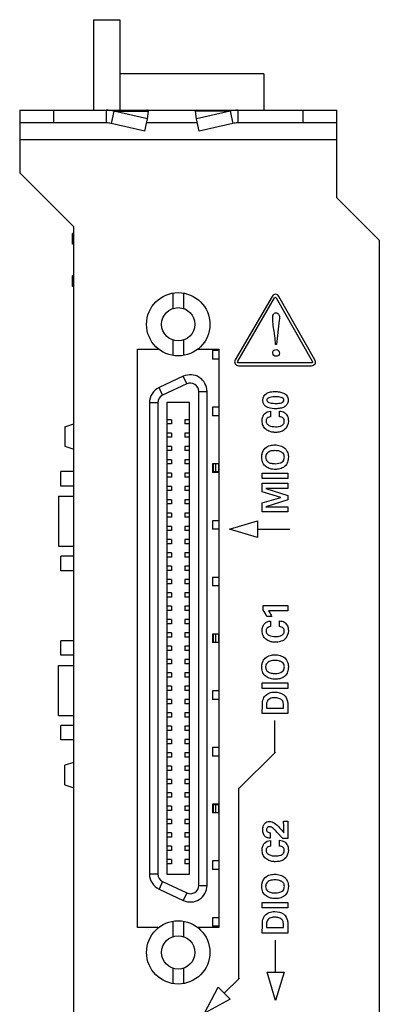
# Model space of a CAD drawing. Header units: inches. Extents: x 0 to 34, y 0 to 22.
# Tile 6 of 23: x 4.1 to 5.8, y 12.1 to 16.8. Entities that reach past the tile are written whole.
import ezdxf

# ---------------------------------------------------------------- set-up
doc = ezdxf.new("R2010")
doc.units = ezdxf.units.IN
doc.header["$LTSCALE"] = 1.87
doc.header["$MEASUREMENT"] = 0
doc.layers.get('0').update_dxf_attribs({"linetype": 'CONTINUOUS'})
doc.layers.add('02___PRT_ALL_AXES', color=7, linetype='CONTINUOUS')
doc.layers.add('DATUMCURVES', color=7, linetype='CONTINUOUS')

msp = doc.modelspace()

# ---------------------------------------------------------------- linework, layer by layer
at = {"color": 7, "linetype": 'CONTINUOUS'}
for p, q in [((4.4549, 16.788), (4.4549, 16.3603)), ((4.4549, 16.788), (4.5799, 16.788)), ((4.5799, 16.788), (4.5799, 16.3603)), ((5.2599, 16.532), (4.5799, 16.532)), ((5.2599, 16.532), (5.2599, 16.3603)), ((4.106, 16.3603), (4.106, 16.3003)), ((4.106, 16.3603), (5.606, 16.3603)), ((4.266, 16.3603), (4.266, 16.3003)), ((4.5155, 16.3603), (4.5155, 16.3003)), ((4.5514, 16.3558), (4.5379, 16.2979)), ((4.7108, 16.3192), (4.5514, 16.3558)), ((4.5514, 16.3558), (4.715, 16.3558)), ((4.7108, 16.3192), (4.715, 16.3558)), ((4.9413, 16.3192), (4.9371, 16.3558)), ((5.1007, 16.3558), (4.9371, 16.3558)), ((5.1007, 16.3558), (4.9413, 16.3192)), ((5.1007, 16.3558), (5.1141, 16.2979)), ((5.1366, 16.3603), (5.1366, 16.3003)), ((5.446, 16.3003), (5.446, 16.3603)), ((5.606, 16.3003), (5.606, 16.3603)), ((4.6974, 16.2612), (4.7108, 16.3192)), ((4.9547, 16.2612), (4.9413, 16.3192)), ((4.3559, 15.727), (4.3559, 15.777)), ((4.362, 15.777), (4.3559, 15.777)), ((4.362, 15.727), (4.3559, 15.727)), ((4.3559, 15.527), (4.3559, 15.577)), ((4.362, 15.577), (4.3559, 15.577)), ((4.362, 15.527), (4.3559, 15.527)), ((4.8299, 15.4957), (4.8299, 15.4227)), ((4.881, 15.4957), (4.881, 15.4227)), ((4.8299, 15.2738), (4.8299, 15.2009)), ((4.881, 15.2738), (4.881, 15.2009)), ((5.0175, 15.2243), (5.0175, 15.1841)), ((5.0474, 15.2243), (5.0175, 15.2243)), ((5.0474, 15.1841), (5.0175, 15.1841)), ((4.8796, 15.1027), (4.7647, 15.0491)), ((4.8963, 15.067), (4.8796, 15.1027)), ((4.7813, 15.0134), (4.7647, 15.0491)), ((4.8963, 15.067), (4.7813, 15.0134)), ((4.9523, 12.6967), (4.9523, 15.0313)), ((4.9523, 15.0313), (4.9917, 15.0313)), ((4.9917, 12.6967), (4.9917, 15.0313)), ((4.7192, 14.9777), (4.7192, 12.7503)), ((4.7586, 14.9777), (4.7192, 14.9777)), ((4.7586, 14.9777), (4.7586, 12.7503)), ((4.8023, 14.9782), (4.8023, 12.7498)), ((4.9086, 14.9782), (4.8023, 14.9782)), ((4.9086, 12.7498), (4.9086, 14.9782)), ((5.0175, 14.9562), (5.0175, 14.9161)), ((5.0474, 14.9562), (5.0175, 14.9562)), ((4.824, 14.8975), (4.8023, 14.8975)), ((4.824, 14.8975), (4.824, 14.8778)), ((4.8869, 14.8975), (4.8869, 14.8778)), ((4.9086, 14.8975), (4.8869, 14.8975)), ((5.0474, 14.9161), (5.0175, 14.9161)), ((4.3199, 14.864), (4.362, 14.8781)), ((4.3199, 14.864), (4.3199, 14.772)), ((4.824, 14.8778), (4.8023, 14.8778)), ((4.9086, 14.8778), (4.8869, 14.8778)), ((4.824, 14.8345), (4.8023, 14.8345)), ((4.824, 14.8148), (4.8023, 14.8148)), ((4.824, 14.8345), (4.824, 14.8148)), ((4.8869, 14.8345), (4.8869, 14.8148)), ((4.9086, 14.8345), (4.8869, 14.8345)), ((4.9086, 14.8148), (4.8869, 14.8148)), ((4.3199, 14.772), (4.362, 14.7579)), ((4.824, 14.7715), (4.8023, 14.7715)), ((4.824, 14.7518), (4.8023, 14.7518)), ((4.824, 14.7715), (4.824, 14.7518)), ((4.8869, 14.7715), (4.8869, 14.7518)), ((4.9086, 14.7715), (4.8869, 14.7715)), ((4.9086, 14.7518), (4.8869, 14.7518)), ((4.824, 14.7085), (4.8023, 14.7085)), ((4.824, 14.7085), (4.824, 14.6888)), ((4.8869, 14.7085), (4.8869, 14.6888)), ((4.9086, 14.7085), (4.8869, 14.7085)), ((4.824, 14.6888), (4.8023, 14.6888)), ((4.9086, 14.6888), (4.8869, 14.6888)), ((5.0175, 14.6882), (5.0175, 14.648)), ((5.0474, 14.6882), (5.0175, 14.6882)), ((5.0208, 14.6882), (5.0208, 14.648)), ((5.0314, 14.6882), (5.0314, 14.6514)), ((5.0464, 14.6882), (5.0464, 14.6514)), ((4.824, 14.6455), (4.8023, 14.6455)), ((4.824, 14.6258), (4.8023, 14.6258)), ((4.824, 14.6455), (4.824, 14.6258)), ((4.8869, 14.6455), (4.8869, 14.6258)), ((4.9086, 14.6455), (4.8869, 14.6455)), ((4.9086, 14.6258), (4.8869, 14.6258)), ((5.0474, 14.648), (5.0175, 14.648)), ((5.0464, 14.6514), (5.0208, 14.6514)), ((4.824, 14.5825), (4.8023, 14.5825)), ((4.824, 14.5825), (4.824, 14.5628)), ((4.8869, 14.5825), (4.8869, 14.5628)), ((4.9086, 14.5825), (4.8869, 14.5825)), ((4.2899, 14.536), (4.2899, 14.3)), ((4.2899, 14.536), (4.362, 14.536)), ((4.824, 14.5628), (4.8023, 14.5628)), ((4.824, 14.5195), (4.8023, 14.5195)), ((4.824, 14.5195), (4.824, 14.4998)), ((4.9086, 14.5628), (4.8869, 14.5628)), ((4.8869, 14.5195), (4.8869, 14.4998)), ((4.9086, 14.5195), (4.8869, 14.5195)), ((4.824, 14.4998), (4.8023, 14.4998)), ((4.9086, 14.4998), (4.8869, 14.4998)), ((4.824, 14.4565), (4.8023, 14.4565)), ((4.824, 14.4369), (4.8023, 14.4369)), ((4.824, 14.4565), (4.824, 14.4369)), ((4.8869, 14.4565), (4.8869, 14.4369)), ((4.9086, 14.4565), (4.8869, 14.4565)), ((4.9086, 14.4369), (4.8869, 14.4369)), ((4.824, 14.3935), (4.8023, 14.3935)), ((4.824, 14.3935), (4.824, 14.3739)), ((4.8869, 14.3935), (4.8869, 14.3739)), ((4.9086, 14.3935), (4.8869, 14.3935)), ((5.0175, 14.4202), (5.0175, 14.38)), ((5.0474, 14.4202), (5.0175, 14.4202)), ((5.0474, 14.38), (5.0175, 14.38)), ((4.824, 14.3739), (4.8023, 14.3739)), ((4.9086, 14.3739), (4.8869, 14.3739)), ((4.2899, 14.3), (4.362, 14.3)), ((4.824, 14.3306), (4.8023, 14.3306)), ((4.824, 14.3109), (4.8023, 14.3109)), ((4.824, 14.3306), (4.824, 14.3109)), ((4.8869, 14.3306), (4.8869, 14.3109)), ((4.9086, 14.3306), (4.8869, 14.3306)), ((4.9086, 14.3109), (4.8869, 14.3109)), ((4.824, 14.2676), (4.8023, 14.2676)), ((4.824, 14.2479), (4.8023, 14.2479)), ((4.824, 14.2676), (4.824, 14.2479)), ((4.8869, 14.2676), (4.8869, 14.2479)), ((4.9086, 14.2676), (4.8869, 14.2676)), ((4.9086, 14.2479), (4.8869, 14.2479)), ((4.824, 14.2046), (4.8023, 14.2046)), ((4.824, 14.2046), (4.824, 14.1849)), ((4.8869, 14.2046), (4.8869, 14.1849)), ((4.9086, 14.2046), (4.8869, 14.2046)), ((4.824, 14.1849), (4.8023, 14.1849)), ((4.9086, 14.1849), (4.8869, 14.1849)), ((5.0175, 14.1521), (5.0175, 14.112)), ((5.0474, 14.1521), (5.0175, 14.1521)), ((4.824, 14.1416), (4.8023, 14.1416)), ((4.824, 14.1219), (4.8023, 14.1219)), ((4.824, 14.1416), (4.824, 14.1219)), ((4.8869, 14.1416), (4.8869, 14.1219)), ((4.9086, 14.1416), (4.8869, 14.1416)), ((4.9086, 14.1219), (4.8869, 14.1219)), ((5.0474, 14.112), (5.0175, 14.112)), ((4.824, 14.0786), (4.8023, 14.0786)), ((4.824, 14.0589), (4.8023, 14.0589)), ((4.824, 14.0786), (4.824, 14.0589)), ((4.8869, 14.0786), (4.8869, 14.0589)), ((4.9086, 14.0786), (4.8869, 14.0786)), ((4.9086, 14.0589), (4.8869, 14.0589)), ((4.824, 14.0156), (4.8023, 14.0156)), ((4.824, 14.0156), (4.824, 13.9959)), ((4.8869, 14.0156), (4.8869, 13.9959)), ((4.9086, 14.0156), (4.8869, 14.0156)), ((4.824, 13.9959), (4.8023, 13.9959)), ((4.9086, 13.9959), (4.8869, 13.9959)), ((4.824, 13.9526), (4.8023, 13.9526)), ((4.824, 13.9329), (4.8023, 13.9329)), ((4.824, 13.9526), (4.824, 13.9329)), ((4.8869, 13.9526), (4.8869, 13.9329)), ((4.9086, 13.9526), (4.8869, 13.9526)), ((4.9086, 13.9329), (4.8869, 13.9329)), ((4.824, 13.8896), (4.8023, 13.8896)), ((4.824, 13.8699), (4.8023, 13.8699)), ((4.824, 13.8896), (4.824, 13.8699)), ((4.8869, 13.8896), (4.8869, 13.8699)), ((4.9086, 13.8896), (4.8869, 13.8896)), ((4.9086, 13.8699), (4.8869, 13.8699)), ((5.0175, 13.8841), (5.0175, 13.8439)), ((5.0474, 13.8841), (5.0175, 13.8841)), ((5.0208, 13.8841), (5.0208, 13.8439)), ((5.0314, 13.8841), (5.0314, 13.8439)), ((5.0464, 13.8841), (5.0464, 13.8439)), ((4.824, 13.8266), (4.8023, 13.8266)), ((4.824, 13.8266), (4.824, 13.8069)), ((4.8869, 13.8266), (4.8869, 13.8069)), ((4.9086, 13.8266), (4.8869, 13.8266)), ((5.0474, 13.8439), (5.0175, 13.8439)), ((4.824, 13.8069), (4.8023, 13.8069)), ((4.9086, 13.8069), (4.8869, 13.8069)), ((4.2899, 13.5), (4.2899, 13.736)), ((4.2899, 13.736), (4.362, 13.736)), ((4.824, 13.7636), (4.8023, 13.7636)), ((4.824, 13.7439), (4.8023, 13.7439)), ((4.824, 13.7636), (4.824, 13.7439)), ((4.8869, 13.7636), (4.8869, 13.7439)), ((4.9086, 13.7636), (4.8869, 13.7636)), ((4.9086, 13.7439), (4.8869, 13.7439)), ((4.824, 13.7006), (4.8023, 13.7006)), ((4.824, 13.7006), (4.824, 13.6809)), ((4.8869, 13.7006), (4.8869, 13.6809)), ((4.9086, 13.7006), (4.8869, 13.7006)), ((4.824, 13.6809), (4.8023, 13.6809)), ((4.824, 13.6376), (4.8023, 13.6376)), ((4.824, 13.6376), (4.824, 13.618)), ((4.9086, 13.6809), (4.8869, 13.6809)), ((4.8869, 13.6376), (4.8869, 13.618)), ((4.9086, 13.6376), (4.8869, 13.6376)), ((4.824, 13.618), (4.8023, 13.618)), ((4.9086, 13.618), (4.8869, 13.618)), ((5.0175, 13.6161), (5.0175, 13.5759)), ((5.0474, 13.6161), (5.0175, 13.6161)), ((4.824, 13.5746), (4.8023, 13.5746)), ((4.824, 13.555), (4.8023, 13.555)), ((4.824, 13.5746), (4.824, 13.555)), ((4.8869, 13.5746), (4.8869, 13.555)), ((4.9086, 13.5746), (4.8869, 13.5746)), ((4.9086, 13.555), (4.8869, 13.555)), ((5.0474, 13.5759), (5.0175, 13.5759)), ((4.2899, 13.5), (4.362, 13.5)), ((4.824, 13.5117), (4.8023, 13.5117)), ((4.824, 13.5117), (4.824, 13.492)), ((4.8869, 13.5117), (4.8869, 13.492)), ((4.9086, 13.5117), (4.8869, 13.5117)), ((4.824, 13.492), (4.8023, 13.492)), ((4.824, 13.4487), (4.8023, 13.4487)), ((4.824, 13.4487), (4.824, 13.429)), ((4.9086, 13.492), (4.8869, 13.492)), ((4.8869, 13.4487), (4.8869, 13.429)), ((4.9086, 13.4487), (4.8869, 13.4487)), ((4.824, 13.429), (4.8023, 13.429)), ((4.9086, 13.429), (4.8869, 13.429)), ((4.824, 13.3857), (4.8023, 13.3857)), ((4.824, 13.366), (4.8023, 13.366)), ((4.824, 13.3857), (4.824, 13.366)), ((4.8869, 13.3857), (4.8869, 13.366)), ((4.9086, 13.3857), (4.8869, 13.3857)), ((4.9086, 13.366), (4.8869, 13.366)), ((4.824, 13.3227), (4.8023, 13.3227)), ((4.824, 13.3227), (4.824, 13.303)), ((4.8869, 13.3227), (4.8869, 13.303)), ((4.9086, 13.3227), (4.8869, 13.3227)), ((5.0175, 13.348), (5.0175, 13.3079)), ((5.0474, 13.348), (5.0175, 13.348)), ((4.362, 13.2781), (4.3199, 13.264)), ((4.3199, 13.172), (4.3199, 13.264)), ((4.824, 13.303), (4.8023, 13.303)), ((4.9086, 13.303), (4.8869, 13.303)), ((5.0474, 13.3079), (5.0175, 13.3079)), ((4.824, 13.2597), (4.8023, 13.2597)), ((4.824, 13.24), (4.8023, 13.24)), ((4.824, 13.2597), (4.824, 13.24)), ((4.8869, 13.2597), (4.8869, 13.24)), ((4.9086, 13.2597), (4.8869, 13.2597)), ((4.9086, 13.24), (4.8869, 13.24)), ((4.3199, 13.172), (4.362, 13.1579)), ((4.824, 13.1967), (4.8023, 13.1967)), ((4.824, 13.177), (4.8023, 13.177)), ((4.824, 13.1967), (4.824, 13.177)), ((4.8869, 13.1967), (4.8869, 13.177)), ((4.9086, 13.1967), (4.8869, 13.1967)), ((4.9086, 13.177), (4.8869, 13.177)), ((4.824, 13.1337), (4.8023, 13.1337)), ((4.824, 13.1337), (4.824, 13.114)), ((4.8869, 13.1337), (4.8869, 13.114)), ((4.9086, 13.1337), (4.8869, 13.1337)), ((4.824, 13.114), (4.8023, 13.114)), ((4.9086, 13.114), (4.8869, 13.114)), ((5.0175, 13.08), (5.0175, 13.0398)), ((5.0474, 13.08), (5.0175, 13.08)), ((5.0208, 13.08), (5.0208, 13.0398)), ((5.0464, 13.0766), (5.0208, 13.0766)), ((5.0314, 13.0766), (5.0314, 13.0398)), ((5.0464, 13.0766), (5.0464, 13.0398)), ((4.824, 13.0707), (4.8023, 13.0707)), ((4.824, 13.051), (4.8023, 13.051)), ((4.824, 13.0707), (4.824, 13.051)), ((4.8869, 13.0707), (4.8869, 13.051)), ((4.9086, 13.0707), (4.8869, 13.0707)), ((4.9086, 13.051), (4.8869, 13.051)), ((5.0474, 13.0398), (5.0175, 13.0398)), ((4.824, 13.0077), (4.8023, 13.0077)), ((4.824, 12.988), (4.8023, 12.988)), ((4.824, 13.0077), (4.824, 12.988)), ((4.8869, 13.0077), (4.8869, 12.988)), ((4.9086, 13.0077), (4.8869, 13.0077)), ((4.9086, 12.988), (4.8869, 12.988)), ((4.824, 12.9447), (4.8023, 12.9447)), ((4.824, 12.9447), (4.824, 12.925)), ((4.8869, 12.9447), (4.8869, 12.925)), ((4.9086, 12.9447), (4.8869, 12.9447)), ((4.824, 12.925), (4.8023, 12.925)), ((4.9086, 12.925), (4.8869, 12.925)), ((4.824, 12.8817), (4.8023, 12.8817)), ((4.824, 12.862), (4.8023, 12.862)), ((4.824, 12.8817), (4.824, 12.862)), ((4.8869, 12.8817), (4.8869, 12.862)), ((4.9086, 12.8817), (4.8869, 12.8817)), ((4.9086, 12.862), (4.8869, 12.862)), ((4.824, 12.8187), (4.8023, 12.8187)), ((4.824, 12.7991), (4.8023, 12.7991)), ((4.824, 12.8187), (4.824, 12.7991)), ((4.8869, 12.8187), (4.8869, 12.7991)), ((4.9086, 12.8187), (4.8869, 12.8187)), ((4.9086, 12.7991), (4.8869, 12.7991)), ((5.0175, 12.812), (5.0175, 12.7718)), ((5.0474, 12.812), (5.0175, 12.812)), ((5.0474, 12.7718), (5.0175, 12.7718)), ((4.7586, 12.7503), (4.7192, 12.7503)), ((4.7813, 12.7146), (4.7647, 12.6789)), ((4.7813, 12.7146), (4.8963, 12.661)), ((4.8023, 12.7498), (4.9086, 12.7498)), ((4.7647, 12.6789), (4.8796, 12.6253)), ((4.8963, 12.661), (4.8796, 12.6253)), ((4.9523, 12.6967), (4.9917, 12.6967)), ((4.8299, 12.5272), (4.8299, 12.4542)), ((4.881, 12.5272), (4.881, 12.4542)), ((5.0175, 12.5439), (5.0175, 12.5038)), ((5.0474, 12.5439), (5.0175, 12.5439)), ((5.0474, 12.5038), (5.0175, 12.5038)), ((4.8299, 12.3053), (4.8299, 12.2324)), ((4.881, 12.3053), (4.881, 12.2324))]:
    msp.add_line(p, q, dxfattribs=at)
at = {"color": 3, "linetype": 'CONTINUOUS'}
for p, q in [((4.106, 16.3003), (4.106, 16.0643)), ((4.5155, 16.3003), (4.106, 16.3003)), ((4.6974, 16.2612), (4.5379, 16.2979)), ((4.946, 16.3003), (4.706, 16.3003)), ((5.1141, 16.2979), (4.9547, 16.2612)), ((5.606, 16.3003), (5.1366, 16.3003)), ((5.606, 15.9463), (5.606, 16.3003)), ((5.606, 16.2203), (4.106, 16.2203)), ((4.362, 15.8083), (4.106, 16.0643)), ((5.606, 15.9463), (5.806, 15.7463)), ((4.362, 7.6425), (4.362, 15.8083)), ((5.806, 15.7463), (5.806, 7.6425)), ((4.6634, 12.4983), (4.6634, 15.2303)), ((4.6634, 15.2303), (4.7614, 15.2303)), ((4.7614, 15.2303), (4.7614, 15.2319)), ((4.9494, 15.2319), (4.9494, 15.2303)), ((4.9494, 15.2303), (5.0474, 15.2303)), ((5.0474, 15.2303), (5.0474, 12.4983)), ((4.7614, 12.4983), (4.6634, 12.4983)), ((4.7614, 12.4961), (4.7614, 12.4983)), ((4.9494, 12.4983), (4.9494, 12.4961)), ((5.0474, 12.4983), (4.9494, 12.4983))]:
    msp.add_line(p, q, dxfattribs=at)
at = {"color": 7, "linetype": 'CONTINUOUS'}
for centre, radius in [((4.8554, 15.3483), 0.1496), ((4.8554, 15.3483), 0.0787), ((4.8554, 12.3798), 0.1496), ((4.8554, 12.3798), 0.0787)]:
    msp.add_circle(centre, radius, dxfattribs=at)
for centre, radius, start, end in [((4.5155, 16.2123), 0.1479, 75.9428, 89.9783), ((5.1366, 16.2123), 0.1479, 90.0217, 104.0572), ((4.9129, 15.0313), 0.0787, 0, 115), ((4.798, 14.9777), 0.0787, 115, 180), ((4.9129, 15.0313), 0.0394, 0, 115), ((4.798, 14.9777), 0.0394, 115, 180), ((4.798, 12.7503), 0.0787, 180, 245), ((4.798, 12.7503), 0.0394, 180, 245), ((4.9129, 12.6967), 0.0787, 245, 360), ((4.9129, 12.6967), 0.0394, 245, 360)]:
    msp.add_arc(centre, radius, start, end, dxfattribs=at)
at = {"color": 3, "linetype": 'CONTINUOUS'}
for centre, start, end in [((4.5155, 16.1935), 77.8649, 89.9918), ((5.1366, 16.1935), 90.0082, 102.1351)]:
    msp.add_arc(centre, 0.1067, start, end, dxfattribs=at)
at = {"color": 7, "linetype": 'CONTINUOUS'}
for points in [[(4.715, 16.3558), (4.7143, 16.3565), (4.713, 16.3578), (4.7107, 16.3592), (4.7084, 16.3601), (4.7068, 16.3603), (4.706, 16.3603)], [(4.9371, 16.3558), (4.9378, 16.3565), (4.9391, 16.3578), (4.9414, 16.3592), (4.9437, 16.3601), (4.9453, 16.3603), (4.946, 16.3603)]]:
    msp.add_open_spline(points, degree=3, knots=[0, 0, 0, 0, 0.280215, 0.535499, 0.772606, 1, 1, 1, 1], dxfattribs=at)
at = {"layer": '02___PRT_ALL_AXES', "color": 7, "linetype": 'CONTINUOUS'}
for p, q in [((4.2999, 14.584), (4.2999, 14.652)), ((4.362, 14.652), (4.2999, 14.652)), ((4.362, 14.584), (4.2999, 14.584)), ((4.2999, 14.184), (4.2999, 14.252)), ((4.362, 14.252), (4.2999, 14.252)), ((4.362, 14.184), (4.2999, 14.184)), ((4.2999, 13.784), (4.2999, 13.852)), ((4.362, 13.852), (4.2999, 13.852)), ((4.362, 13.784), (4.2999, 13.784)), ((4.2999, 13.384), (4.2999, 13.452)), ((4.362, 13.452), (4.2999, 13.452)), ((4.362, 13.384), (4.2999, 13.384))]:
    msp.add_line(p, q, dxfattribs=at)
at = {"layer": 'DATUMCURVES', "color": 40, "linetype": 'CONTINUOUS'}
for p, q in [((5.2993, 15.4802), (5.1253, 15.1805)), ((5.1373, 15.1735), (5.3113, 15.4732)), ((5.3154, 15.4908), (5.3152, 15.4908)), ((5.3191, 15.4732), (5.489, 15.1737)), ((5.501, 15.1805), (5.3312, 15.4801)), ((5.3331, 15.3676), (5.3196, 15.2527)), ((5.3157, 15.2527), (5.3131, 15.2851)), ((5.3196, 15.2527), (5.3157, 15.2527)), ((5.4848, 15.1667), (5.1412, 15.1667)), ((5.1412, 15.1528), (5.4848, 15.1528)), ((5.3342, 14.9112), (5.3342, 14.9384)), ((5.292, 14.9374), (5.292, 14.9111)), ((5.2524, 14.6194), (5.2524, 14.6452)), ((5.2524, 14.6452), (5.3732, 14.6452)), ((5.3732, 14.6194), (5.2524, 14.6194)), ((5.3732, 14.6452), (5.3732, 14.6194)), ((5.2527, 14.5572), (5.2527, 14.5982)), ((5.2527, 14.5982), (5.3732, 14.5982)), ((5.3732, 14.5726), (5.2699, 14.5726)), ((5.2699, 14.5726), (5.3732, 14.5397)), ((5.3732, 14.5982), (5.3732, 14.5726)), ((5.3404, 14.5297), (5.2527, 14.5572)), ((5.2527, 14.5042), (5.3404, 14.5297)), ((5.3732, 14.5397), (5.3732, 14.5184)), ((5.2527, 14.4621), (5.2527, 14.5042)), ((5.3732, 14.5184), (5.2699, 14.4862)), ((5.2699, 14.4862), (5.3732, 14.4862)), ((5.3732, 14.4862), (5.3732, 14.4621)), ((5.3732, 14.4621), (5.2527, 14.4621)), ((5.0977, 14.38), (5.2303, 14.42)), ((5.2303, 14.34), (5.0977, 14.38)), ((5.2303, 14.42), (5.2303, 14.34)), ((5.2303, 14.38), (5.3824, 14.38)), ((5.2569, 13.9979), (5.2569, 14.0194)), ((5.2569, 14.0194), (5.3732, 14.0194)), ((5.3732, 14.0194), (5.3732, 13.9942)), ((5.2975, 13.9671), (5.2744, 13.9671)), ((5.3732, 13.9942), (5.2827, 13.9942)), ((5.292, 13.9457), (5.292, 13.9194)), ((5.3342, 13.9196), (5.3342, 13.9467)), ((5.2524, 13.6277), (5.2524, 13.6536)), ((5.2524, 13.6536), (5.3732, 13.6536)), ((5.3732, 13.6536), (5.3732, 13.6277)), ((5.3732, 13.6277), (5.2524, 13.6277)), ((5.253, 13.5082), (5.2532, 13.5481)), ((5.2722, 13.5456), (5.2725, 13.5344)), ((5.3534, 13.5344), (5.3537, 13.5446)), ((5.3732, 13.5457), (5.3732, 13.5082)), ((5.3732, 13.5082), (5.253, 13.5082)), ((5.2725, 13.5344), (5.3534, 13.5344)), ((5.3124, 13.3211), (5.3124, 13.4754)), ((5.3148, 13.3268), (5.1407, 13.1527)), ((5.1426, 12.2539), (5.1426, 13.1573)), ((5.3538, 12.9999), (5.3732, 12.9999)), ((5.3544, 12.9762), (5.3538, 12.9999)), ((5.3732, 12.9999), (5.3732, 12.9182)), ((5.2899, 12.9454), (5.2899, 12.9199)), ((5.3497, 12.9182), (5.3222, 12.9484)), ((5.355, 12.9442), (5.3544, 12.9762)), ((5.292, 12.9086), (5.292, 12.8822)), ((5.3342, 12.8824), (5.3342, 12.9096)), ((5.3732, 12.9182), (5.3497, 12.9182)), ((5.2524, 12.5906), (5.2524, 12.6164)), ((5.2524, 12.6164), (5.3732, 12.6164)), ((5.3732, 12.6164), (5.3732, 12.5906)), ((5.3732, 12.5906), (5.2524, 12.5906)), ((5.253, 12.4711), (5.2532, 12.5109)), ((5.2722, 12.5085), (5.2725, 12.4972)), ((5.2725, 12.4972), (5.3534, 12.4972)), ((5.3534, 12.4972), (5.3537, 12.5074)), ((5.3732, 12.5086), (5.3732, 12.4711)), ((5.3732, 12.4711), (5.253, 12.4711)), ((5.3158, 12.2857), (5.3158, 12.4378)), ((5.2759, 12.2857), (5.3558, 12.2857)), ((5.3158, 12.1532), (5.2759, 12.2857)), ((5.3558, 12.2857), (5.3158, 12.1532)), ((5.0731, 12.1869), (5.1449, 12.2587)), ((4.9793, 12.0931), (5.0448, 12.2151)), ((5.0448, 12.2151), (5.1014, 12.1586)), ((5.1014, 12.1586), (4.9793, 12.0931))]:
    msp.add_line(p, q, dxfattribs=at)
msp.add_arc((5.1261, 13.9033), 0.1614, 23.2719, 35.8804, dxfattribs=at)
for points in [[(5.3152, 15.4908), (5.3089, 15.4908), (5.3025, 15.4857), (5.2993, 15.4802)], [(5.3312, 15.4801), (5.328, 15.4856), (5.3217, 15.4908), (5.3154, 15.4908)], [(5.1253, 15.1805), (5.1221, 15.175), (5.1208, 15.1669), (5.1241, 15.1613)], [(5.489, 15.1737), (5.4898, 15.1721), (5.491, 15.1699), (5.4901, 15.1683)], [(5.1241, 15.1613), (5.1273, 15.1558), (5.1348, 15.1528), (5.1412, 15.1528)], [(5.4901, 15.1683), (5.4892, 15.1668), (5.4867, 15.1667), (5.4848, 15.1667)], [(5.2552, 14.9897), (5.2552, 15.0061), (5.264, 15.0157), (5.2705, 15.0201)], [(5.3154, 14.9492), (5.2999, 14.9492), (5.2552, 14.9524), (5.2552, 14.9897)], [(5.3167, 15.0056), (5.3094, 15.0056), (5.2957, 15.0047), (5.288, 15.0026)], [(5.2845, 14.9784), (5.2964, 14.9746), (5.3142, 14.9746), (5.317, 14.9746)], [(5.2502, 14.7206), (5.2502, 14.7334), (5.2532, 14.7511), (5.2665, 14.7629)], [(5.3139, 14.6897), (5.3255, 14.6898), (5.3382, 14.6916), (5.3475, 14.6987)], [(5.2502, 13.7289), (5.2502, 13.7417), (5.2532, 13.7594), (5.2665, 13.7712)], [(5.3139, 13.6981), (5.3255, 13.6982), (5.3382, 13.6999), (5.3475, 13.7071)], [(5.2502, 12.6917), (5.2502, 12.7046), (5.2532, 12.7222), (5.2665, 12.7341)], [(5.3139, 12.6609), (5.3255, 12.661), (5.3382, 12.6627), (5.3475, 12.6699)]]:
    msp.add_open_spline(points, degree=3, dxfattribs=at)
for points, knots in [([(5.3113, 15.4732), (5.3122, 15.4748), (5.3152, 15.4791), (5.3183, 15.4748), (5.3191, 15.4732)], [0, 0, 0, 0, 0.500192, 1, 1, 1, 1]), ([(5.302, 15.3775), (5.302, 15.3832), (5.3022, 15.3945), (5.3126, 15.4027), (5.3175, 15.4027)], [0, 0, 0, 0, 0.537806, 1, 1, 1, 1]), ([(5.3131, 15.2851), (5.3125, 15.2922), (5.3088, 15.323), (5.302, 15.3536), (5.302, 15.3775)], [0, 0, 0, 0, 0.231443, 1, 1, 1, 1]), ([(5.3175, 15.4027), (5.3233, 15.4027), (5.3369, 15.3911), (5.3341, 15.3759), (5.3331, 15.3676)], [0, 0, 0, 0, 0.411139, 1, 1, 1, 1]), ([(5.302, 15.2125), (5.302, 15.2171), (5.3054, 15.2253), (5.3182, 15.2305), (5.3308, 15.225), (5.3343, 15.2169), (5.3343, 15.2125)], [0, 0, 0, 0, 0.241686, 0.483372, 0.741686, 1, 1, 1, 1]), ([(5.1412, 15.1667), (5.1394, 15.1667), (5.1342, 15.1672), (5.1364, 15.172), (5.1373, 15.1735)], [0, 0, 0, 0, 0.499852, 1, 1, 1, 1]), ([(5.3343, 15.2125), (5.3343, 15.2071), (5.3308, 15.2014), (5.3234, 15.1978), (5.3166, 15.1967), (5.3069, 15.1992), (5.302, 15.2068), (5.302, 15.2125)], [0, 0, 0, 0, 0.266206, 0.399308, 0.532411, 0.766206, 1, 1, 1, 1]), ([(5.4848, 15.1528), (5.4912, 15.1528), (5.5064, 15.1588), (5.5042, 15.175), (5.501, 15.1805)], [0, 0, 0, 0, 0.499767, 1, 1, 1, 1]), ([(5.2705, 15.0201), (5.2749, 15.0231), (5.2825, 15.027), (5.2974, 15.03), (5.3132, 15.0309), (5.3339, 15.0298), (5.3547, 15.0242), (5.368, 15.014), (5.3739, 15.0017), (5.3755, 14.9901), (5.3741, 14.9787), (5.3694, 14.968), (5.3632, 14.9621), (5.3584, 14.9591)], [0, 0, 0, 0, 0.182727, 0.274091, 0.365455, 0.478389, 0.591324, 0.704259, 0.760727, 0.817194, 0.865301, 0.913408, 1, 1, 1, 1]), ([(5.288, 15.0026), (5.2864, 15.0022), (5.2814, 15.0009), (5.2758, 14.9961), (5.274, 14.9904), (5.2753, 14.985), (5.279, 14.9807), (5.2828, 14.979), (5.2845, 14.9784)], [0, 0, 0, 0, 0.280745, 0.421118, 0.56149, 0.671118, 0.780745, 1, 1, 1, 1]), ([(5.317, 14.9746), (5.3269, 14.9746), (5.3413, 14.9758), (5.353, 14.9817), (5.3566, 14.9903), (5.3525, 14.9988), (5.3392, 15.0047), (5.3247, 15.0056), (5.3167, 15.0056)], [0, 0, 0, 0, 0.241852, 0.362778, 0.483704, 0.612778, 0.741852, 1, 1, 1, 1]), ([(5.3342, 14.9384), (5.3386, 14.9381), (5.3458, 14.9374), (5.3555, 14.9334), (5.3631, 14.9276), (5.3695, 14.9196), (5.3748, 14.9078), (5.3783, 14.8829), (5.3663, 14.8512), (5.3375, 14.839), (5.32, 14.8371), (5.3096, 14.8375), (5.3067, 14.8378)], [0, 0, 0, 0, 0.078358, 0.126984, 0.183362, 0.247243, 0.3058, 0.411614, 0.689996, 0.816845, 0.948154, 1, 1, 1, 1]), ([(5.3584, 14.9591), (5.3579, 14.9588), (5.3519, 14.9552), (5.3383, 14.9505), (5.3231, 14.9492), (5.3154, 14.9492)], [0, 0, 0, 0, 0.047619, 0.52381, 1, 1, 1, 1]), ([(5.3067, 14.8378), (5.3009, 14.8383), (5.2875, 14.8409), (5.2687, 14.8507), (5.2547, 14.8695), (5.2509, 14.8909), (5.2537, 14.9103), (5.2644, 14.9303), (5.2815, 14.9374), (5.292, 14.9374)], [0, 0, 0, 0, 0.115643, 0.266464, 0.409078, 0.56299, 0.683896, 0.791628, 1, 1, 1, 1]), ([(5.292, 14.9111), (5.2879, 14.9106), (5.2807, 14.9092), (5.2738, 14.9032), (5.2713, 14.8972), (5.2706, 14.8913), (5.2714, 14.885), (5.275, 14.877), (5.289, 14.8659), (5.3049, 14.8644), (5.3157, 14.8644)], [0, 0, 0, 0, 0.140003, 0.234801, 0.289576, 0.354953, 0.429705, 0.498897, 0.640743, 1, 1, 1, 1]), ([(5.3157, 14.8644), (5.3235, 14.8644), (5.3363, 14.8654), (5.3532, 14.8738), (5.3579, 14.8871), (5.3562, 14.8976), (5.3502, 14.9079), (5.3404, 14.911), (5.3342, 14.9112)], [0, 0, 0, 0, 0.266672, 0.431651, 0.607423, 0.697781, 0.787795, 1, 1, 1, 1]), ([(5.2665, 14.7629), (5.2739, 14.7693), (5.2864, 14.7751), (5.3022, 14.7779), (5.3136, 14.7785), (5.325, 14.7776), (5.3425, 14.7737), (5.3634, 14.7626), (5.373, 14.7441), (5.3759, 14.7288), (5.3764, 14.7183), (5.3756, 14.7085), (5.3717, 14.6931), (5.3648, 14.6821), (5.3585, 14.6765), (5.358, 14.676)], [0, 0, 0, 0, 0.063826, 0.095739, 0.127652, 0.174862, 0.222072, 0.316492, 0.444834, 0.509005, 0.573176, 0.674772, 0.776369, 0.979562, 1, 1, 1, 1]), ([(5.358, 14.676), (5.3515, 14.6706), (5.3393, 14.6653), (5.324, 14.663), (5.313, 14.6626), (5.3028, 14.6632), (5.287, 14.6661), (5.2695, 14.6741), (5.2542, 14.6917), (5.2502, 14.7097), (5.2502, 14.7206)], [0, 0, 0, 0, 0.11867, 0.183399, 0.248129, 0.342113, 0.436097, 0.624064, 0.812032, 1, 1, 1, 1]), ([(5.3115, 14.7512), (5.3057, 14.7512), (5.2884, 14.7498), (5.2718, 14.7382), (5.2675, 14.722), (5.2707, 14.7071), (5.2793, 14.6969), (5.2937, 14.6907), (5.3069, 14.6897), (5.3139, 14.6897)], [0, 0, 0, 0, 0.147631, 0.296546, 0.445462, 0.562299, 0.679136, 0.839568, 1, 1, 1, 1]), ([(5.3475, 14.6987), (5.35, 14.7006), (5.3536, 14.7043), (5.3566, 14.7122), (5.3574, 14.7202), (5.3567, 14.7281), (5.3539, 14.7362), (5.3476, 14.7428), (5.3354, 14.7491), (5.3211, 14.7512), (5.3115, 14.7512)], [0, 0, 0, 0, 0.193572, 0.290359, 0.387145, 0.471791, 0.556437, 0.725729, 0.862864, 1, 1, 1, 1]), ([(5.2827, 13.9942), (5.2838, 13.9928), (5.2896, 13.9842), (5.2943, 13.9749), (5.2975, 13.9671)], [0, 0, 0, 0, 0.176986, 1, 1, 1, 1]), ([(5.3067, 13.8461), (5.3009, 13.8467), (5.2875, 13.8492), (5.2687, 13.859), (5.2547, 13.8779), (5.2509, 13.8993), (5.2537, 13.9187), (5.2644, 13.9386), (5.2815, 13.9457), (5.292, 13.9457)], [0, 0, 0, 0, 0.115647, 0.266481, 0.409102, 0.56298, 0.683889, 0.791623, 1, 1, 1, 1]), ([(5.292, 13.9194), (5.2879, 13.9189), (5.2807, 13.9175), (5.2738, 13.9115), (5.2713, 13.9055), (5.2706, 13.8996), (5.2714, 13.8933), (5.275, 13.8854), (5.289, 13.8742), (5.3049, 13.8727), (5.3157, 13.8727)], [0, 0, 0, 0, 0.140005, 0.234804, 0.28958, 0.354958, 0.42971, 0.4989, 0.640741, 1, 1, 1, 1]), ([(5.3342, 13.9467), (5.3386, 13.9464), (5.3458, 13.9457), (5.3555, 13.9417), (5.3631, 13.9359), (5.3695, 13.9279), (5.3748, 13.9161), (5.3783, 13.8912), (5.3663, 13.8596), (5.3375, 13.8474), (5.32, 13.8454), (5.3096, 13.8459), (5.3067, 13.8461)], [0, 0, 0, 0, 0.078358, 0.126984, 0.183362, 0.247241, 0.305793, 0.411599, 0.689995, 0.816844, 0.948154, 1, 1, 1, 1]), ([(5.3157, 13.8727), (5.3235, 13.8727), (5.3363, 13.8738), (5.3532, 13.8821), (5.3579, 13.8954), (5.3562, 13.9059), (5.3502, 13.9163), (5.3404, 13.9194), (5.3342, 13.9196)], [0, 0, 0, 0, 0.266675, 0.431652, 0.607409, 0.697782, 0.787797, 1, 1, 1, 1]), ([(5.2665, 13.7712), (5.2739, 13.7777), (5.2864, 13.7834), (5.3022, 13.7863), (5.3136, 13.7868), (5.325, 13.7859), (5.3425, 13.782), (5.3634, 13.7709), (5.373, 13.7525), (5.3759, 13.7372), (5.3764, 13.7266), (5.3756, 13.7168), (5.3717, 13.7014), (5.3648, 13.6904), (5.3585, 13.6849), (5.358, 13.6844)], [0, 0, 0, 0, 0.063826, 0.095739, 0.127652, 0.174862, 0.222072, 0.316492, 0.444834, 0.509005, 0.573176, 0.674772, 0.776369, 0.979562, 1, 1, 1, 1]), ([(5.358, 13.6844), (5.3515, 13.6789), (5.3393, 13.6736), (5.324, 13.6713), (5.313, 13.6709), (5.3028, 13.6715), (5.287, 13.6745), (5.2695, 13.6824), (5.2542, 13.7), (5.2502, 13.7181), (5.2502, 13.7289)], [0, 0, 0, 0, 0.11867, 0.183399, 0.248129, 0.342113, 0.436097, 0.624064, 0.812032, 1, 1, 1, 1]), ([(5.3115, 13.7596), (5.3057, 13.7596), (5.2884, 13.7581), (5.2718, 13.7466), (5.2675, 13.7303), (5.2707, 13.7154), (5.2793, 13.7052), (5.2937, 13.6991), (5.3069, 13.698), (5.3139, 13.6981)], [0, 0, 0, 0, 0.147631, 0.296546, 0.445462, 0.562299, 0.679136, 0.839568, 1, 1, 1, 1]), ([(5.3475, 13.7071), (5.35, 13.7089), (5.3536, 13.7126), (5.3566, 13.7206), (5.3574, 13.7285), (5.3567, 13.7364), (5.3539, 13.7445), (5.3476, 13.7511), (5.3354, 13.7574), (5.3211, 13.7596), (5.3115, 13.7596)], [0, 0, 0, 0, 0.193516, 0.290274, 0.387032, 0.471653, 0.556275, 0.725517, 0.862759, 1, 1, 1, 1]), ([(5.2532, 13.5481), (5.2532, 13.554), (5.2541, 13.5684), (5.262, 13.5915), (5.2847, 13.6075), (5.3026, 13.6101), (5.3114, 13.6101)], [0, 0, 0, 0, 0.185439, 0.449925, 0.726874, 1, 1, 1, 1]), ([(5.3114, 13.6101), (5.3262, 13.6101), (5.3547, 13.6041), (5.3698, 13.5788), (5.3719, 13.5674)], [0, 0, 0, 0, 0.560343, 1, 1, 1, 1]), ([(5.3537, 13.5446), (5.3537, 13.5497), (5.3536, 13.5598), (5.347, 13.5725), (5.3368, 13.579), (5.3272, 13.582), (5.3186, 13.5832), (5.3114, 13.5835), (5.3051, 13.5832), (5.2972, 13.5821), (5.288, 13.5791), (5.2787, 13.5721), (5.2729, 13.5602), (5.2722, 13.551), (5.2722, 13.5456)], [0, 0, 0, 0, 0.11946, 0.231955, 0.314484, 0.394981, 0.46588, 0.51519, 0.564156, 0.611703, 0.701542, 0.786655, 0.87643, 1, 1, 1, 1]), ([(5.3719, 13.5674), (5.3721, 13.5662), (5.3732, 13.5591), (5.3732, 13.5518), (5.3732, 13.5457)], [0, 0, 0, 0, 0.166575, 1, 1, 1, 1]), ([(5.2899, 12.9199), (5.2867, 12.9199), (5.2789, 12.9203), (5.2663, 12.9263), (5.2588, 12.9381), (5.2558, 12.9499), (5.2549, 12.9622), (5.2566, 12.976), (5.265, 12.9931), (5.2787, 12.9992), (5.287, 12.9992)], [0, 0, 0, 0, 0.082357, 0.201272, 0.345899, 0.42802, 0.51677, 0.664031, 0.785442, 1, 1, 1, 1]), ([(5.287, 12.9992), (5.2954, 12.9992), (5.3237, 12.9852), (5.3416, 12.961), (5.355, 12.9442)], [0, 0, 0, 0, 0.27838, 1, 1, 1, 1]), ([(5.2877, 12.9739), (5.2839, 12.9739), (5.2778, 12.9723), (5.2735, 12.9658), (5.2724, 12.9593), (5.274, 12.9521), (5.2808, 12.9466), (5.2865, 12.9456), (5.2899, 12.9454)], [0, 0, 0, 0, 0.238716, 0.350395, 0.475003, 0.647502, 0.788476, 1, 1, 1, 1]), ([(5.3222, 12.9484), (5.3196, 12.9512), (5.3156, 12.9557), (5.3097, 12.9615), (5.3047, 12.9659), (5.2999, 12.9696), (5.2945, 12.9731), (5.2902, 12.9739), (5.2877, 12.9739)], [0, 0, 0, 0, 0.262168, 0.408131, 0.566617, 0.715751, 0.825847, 1, 1, 1, 1]), ([(5.3067, 12.809), (5.3009, 12.8095), (5.2875, 12.8121), (5.2687, 12.8219), (5.2547, 12.8407), (5.2509, 12.8621), (5.2537, 12.8815), (5.2644, 12.9015), (5.2815, 12.9086), (5.292, 12.9086)], [0, 0, 0, 0, 0.115647, 0.266481, 0.409102, 0.56298, 0.683889, 0.791623, 1, 1, 1, 1]), ([(5.3342, 12.9096), (5.3386, 12.9093), (5.3458, 12.9085), (5.3555, 12.9046), (5.3631, 12.8987), (5.3695, 12.8908), (5.3748, 12.8789), (5.3783, 12.8541), (5.3663, 12.8224), (5.3375, 12.8102), (5.32, 12.8083), (5.3096, 12.8087), (5.3067, 12.809)], [0, 0, 0, 0, 0.078357, 0.126984, 0.183363, 0.247243, 0.305794, 0.4116, 0.689995, 0.816844, 0.948154, 1, 1, 1, 1]), ([(5.292, 12.8822), (5.2879, 12.8817), (5.2807, 12.8804), (5.2738, 12.8744), (5.2713, 12.8683), (5.2706, 12.8625), (5.2714, 12.8561), (5.275, 12.8482), (5.289, 12.837), (5.3049, 12.8356), (5.3157, 12.8356)], [0, 0, 0, 0, 0.140005, 0.234804, 0.28958, 0.354958, 0.42971, 0.4989, 0.640741, 1, 1, 1, 1]), ([(5.3157, 12.8356), (5.3235, 12.8356), (5.3363, 12.8366), (5.3532, 12.845), (5.3579, 12.8583), (5.3562, 12.8688), (5.3502, 12.8791), (5.3404, 12.8822), (5.3342, 12.8824)], [0, 0, 0, 0, 0.266675, 0.431652, 0.607409, 0.697782, 0.787797, 1, 1, 1, 1]), ([(5.2665, 12.7341), (5.2739, 12.7405), (5.2864, 12.7462), (5.3022, 12.7491), (5.3136, 12.7496), (5.325, 12.7487), (5.3425, 12.7449), (5.3634, 12.7338), (5.373, 12.7153), (5.3759, 12.7), (5.3764, 12.6895), (5.3756, 12.6797), (5.3717, 12.6643), (5.3648, 12.6533), (5.3585, 12.6477), (5.358, 12.6472)], [0, 0, 0, 0, 0.063826, 0.095739, 0.127652, 0.174862, 0.222072, 0.316493, 0.444835, 0.509006, 0.573177, 0.674773, 0.77637, 0.979563, 1, 1, 1, 1]), ([(5.3115, 12.7224), (5.3057, 12.7224), (5.2884, 12.721), (5.2718, 12.7094), (5.2675, 12.6931), (5.2707, 12.6783), (5.2793, 12.668), (5.2937, 12.6619), (5.3069, 12.6608), (5.3139, 12.6609)], [0, 0, 0, 0, 0.147631, 0.296546, 0.445462, 0.562299, 0.679136, 0.839568, 1, 1, 1, 1]), ([(5.3475, 12.6699), (5.35, 12.6717), (5.3536, 12.6755), (5.3566, 12.6834), (5.3574, 12.6913), (5.3567, 12.6993), (5.3539, 12.7073), (5.3476, 12.714), (5.3354, 12.7203), (5.3211, 12.7224), (5.3115, 12.7224)], [0, 0, 0, 0, 0.193485, 0.290227, 0.386969, 0.471599, 0.556229, 0.725489, 0.862745, 1, 1, 1, 1]), ([(5.358, 12.6472), (5.3515, 12.6418), (5.3393, 12.6364), (5.324, 12.6341), (5.313, 12.6338), (5.3028, 12.6344), (5.287, 12.6373), (5.2695, 12.6452), (5.2542, 12.6628), (5.2502, 12.6809), (5.2502, 12.6917)], [0, 0, 0, 0, 0.11867, 0.183399, 0.248129, 0.342113, 0.436097, 0.624064, 0.812032, 1, 1, 1, 1]), ([(5.2532, 12.5109), (5.2532, 12.5169), (5.2541, 12.5313), (5.262, 12.5544), (5.2847, 12.5704), (5.3026, 12.5729), (5.3114, 12.5729)], [0, 0, 0, 0, 0.185439, 0.449925, 0.726874, 1, 1, 1, 1]), ([(5.3114, 12.5729), (5.3262, 12.5729), (5.3547, 12.5669), (5.3698, 12.5417), (5.3719, 12.5302)], [0, 0, 0, 0, 0.560343, 1, 1, 1, 1]), ([(5.3537, 12.5074), (5.3537, 12.5125), (5.3536, 12.5226), (5.347, 12.5353), (5.3368, 12.5418), (5.3272, 12.5448), (5.3186, 12.546), (5.3114, 12.5463), (5.3051, 12.5461), (5.2972, 12.5449), (5.288, 12.542), (5.2787, 12.5349), (5.2729, 12.523), (5.2722, 12.5138), (5.2722, 12.5085)], [0, 0, 0, 0, 0.11946, 0.231956, 0.314485, 0.394983, 0.465881, 0.515191, 0.564158, 0.611705, 0.701543, 0.786653, 0.876417, 1, 1, 1, 1]), ([(5.3719, 12.5302), (5.3721, 12.5291), (5.3732, 12.5219), (5.3732, 12.5146), (5.3732, 12.5086)], [0, 0, 0, 0, 0.166522, 1, 1, 1, 1])]:
    msp.add_open_spline(points, degree=3, knots=knots, dxfattribs=at)

doc.saveas('drawing.dxf')
